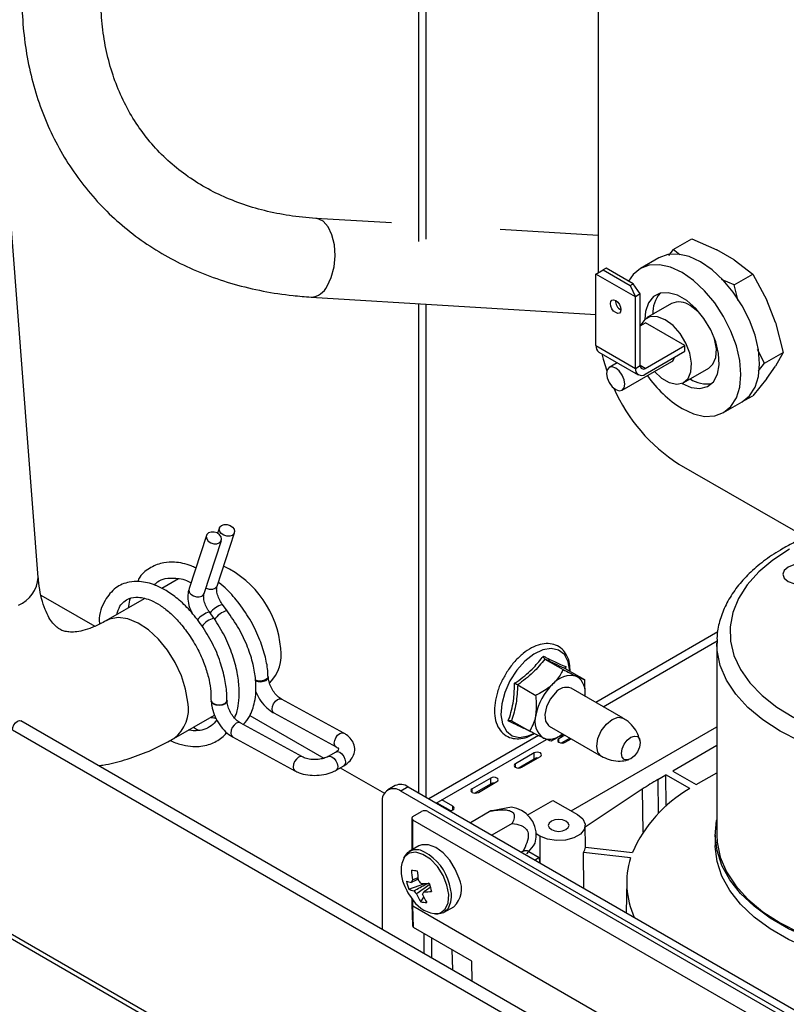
# Model space of a CAD drawing. Header units: millimetres. Extents: x 16 to 503, y 3 to 290.
# Tile 59 of 169: x 91.49 to 98.21, y 118.93 to 127.58. Entities that reach past the tile are written whole.
import ezdxf

# ---------------------------------------------------------------- set-up
doc = ezdxf.new("R2010")
doc.units = ezdxf.units.MM

msp = doc.modelspace()

# ---------------------------------------------------------------- linework, layer by layer
at = {"color": 7, "linetype": 'Continuous', "lineweight": 25}
for p, q in [((94.99, 125.6284), (94.99, 130.322)), ((95.0553, 125.6497), (95.0553, 130.2843)), ((96.5647, 128.833), (96.5647, 125.3541)), ((91.6508, 122.6797), (91.2265, 128.1889)), ((94.7515, 125.7912), (94.0862, 125.8318)), ((96.5647, 125.6803), (95.7031, 125.733)), ((97.2224, 125.5569), (97.3856, 125.6511)), ((97.3856, 125.6511), (97.6034, 125.5567)), ((97.2224, 125.5569), (97.1803, 125.5049)), ((97.2808, 125.5119), (97.2224, 125.5569)), ((97.756, 125.4686), (97.6034, 125.5567)), ((97.0968, 125.4861), (96.9336, 125.3919)), ((97.756, 125.4686), (97.9194, 125.3429)), ((81.3945, 125.3355), (105.6428, 111.3373)), ((96.5443, 125.3424), (96.6082, 125.3793)), ((96.8897, 125.143), (96.5443, 125.3424)), ((96.5443, 124.7143), (96.5443, 125.3424)), ((96.6326, 125.3934), (96.6082, 125.3793)), ((96.6082, 125.3793), (96.8449, 125.2427)), ((96.8692, 125.2568), (96.6326, 125.3934)), ((97.7563, 125.2487), (97.9194, 125.3429)), ((97.9194, 125.3429), (98.042, 125.1129)), ((81.42, 125.2792), (105.6683, 111.2809)), ((96.8449, 125.2427), (96.8692, 125.2568)), ((96.8449, 125.2427), (96.8897, 125.143)), ((96.9332, 125.1681), (96.8692, 125.2568)), ((97.7563, 125.2487), (97.6467, 125.2961)), ((97.793, 125.1079), (97.7563, 125.2487)), ((96.9332, 125.1681), (96.8897, 125.143)), ((96.8897, 124.5149), (96.8897, 125.143)), ((96.9332, 124.54), (96.9332, 125.1681)), ((94.0439, 125.1408), (96.5443, 124.988)), ((94.99, 120.7873), (94.99, 125.083)), ((95.0553, 120.7496), (95.0553, 125.079)), ((97.2062, 125.0829), (96.9887, 124.9573)), ((98.1183, 124.9163), (98.042, 125.1129)), ((96.9332, 124.8885), (96.9794, 124.9152)), ((97.3248, 124.7158), (96.9794, 124.9152)), ((98.1183, 124.9163), (98.1864, 124.6549)), ((96.5443, 124.7143), (96.8897, 124.5149)), ((96.9767, 124.5149), (97.3248, 124.7158)), ((97.3248, 124.6656), (97.3248, 124.7158)), ((96.5698, 124.6579), (96.9151, 124.4585)), ((96.9767, 124.4646), (97.3248, 124.6656)), ((98.0232, 124.5607), (97.9601, 124.6792)), ((98.0232, 124.5607), (98.1864, 124.6549)), ((98.1864, 124.6549), (98.1183, 124.535)), ((96.7314, 124.5646), (96.6593, 124.5229)), ((96.7746, 124.3231), (97.2098, 124.5743)), ((96.8897, 124.5149), (96.9332, 124.54)), ((96.9767, 124.5149), (96.9332, 124.54)), ((97.9694, 124.4942), (98.0232, 124.5607)), ((97.3155, 124.3911), (97.5331, 124.5167)), ((98.042, 124.4264), (98.1183, 124.535)), ((98.042, 124.4264), (97.9194, 124.2751)), ((97.6643, 124.1261), (97.8275, 124.2203)), ((97.85, 124.235), (97.9194, 124.2751)), ((97.2718, 123.6754), (100.2053, 121.9819)), ((93.2195, 122.6044), (93.3718, 123.0714)), ((93.2401, 123.1143), (93.2247, 123.067)), ((93.1259, 123.0484), (92.9737, 122.5814)), ((93.1053, 122.5385), (93.2576, 123.0055)), ((92.8809, 122.6665), (92.7351, 122.5824)), ((91.674, 122.5256), (92.1481, 122.2519)), ((92.5798, 122.4927), (92.2443, 122.299)), ((93.1926, 122.3216), (93.1523, 122.3769)), ((93.3069, 122.3875), (93.2665, 122.4428)), ((97.6132, 122.2011), (96.5422, 121.5828)), ((96.6075, 121.5451), (97.6068, 122.122)), ((97.604, 122.1052), (97.604, 120.4218)), ((96.0965, 121.9629), (96.2561, 121.8708)), ((96.2782, 121.8972), (96.2776, 121.8808)), ((96.2826, 121.8754), (96.4422, 121.7833)), ((93.6694, 121.8049), (93.6693, 121.8112)), ((96.4422, 121.7833), (96.4457, 121.6361)), ((95.8573, 121.7362), (96.0169, 121.6441)), ((96.7832, 121.4437), (96.3263, 121.7074)), ((93.1688, 121.5991), (93.1689, 121.5928)), ((93.3075, 121.5959), (93.3074, 121.6023)), ((94.3305, 121.3134), (93.7841, 121.6121)), ((92.8404, 121.2664), (93.196, 121.4717)), ((93.5058, 121.4681), (94.1555, 121.0931)), ((93.7176, 121.4904), (94.264, 121.1918)), ((91.4245, 121.3417), (98.8165, 117.0744)), ((98.891, 117.153), (91.499, 121.4203)), ((93.9686, 121.1045), (93.4222, 121.4032)), ((95.8042, 121.422), (95.9637, 121.3299)), ((96.134, 121.3743), (96.5909, 121.1106)), ((96.3268, 120.6298), (97.604, 121.3671)), ((93.2959, 121.309), (93.3104, 121.315)), ((93.3557, 121.2815), (93.9021, 120.9828)), ((96.0391, 121.2924), (95.0771, 120.737)), ((95.1424, 120.6993), (96.1111, 121.2585)), ((96.2718, 121.2948), (96.2193, 121.2645)), ((96.2193, 121.2331), (96.2193, 121.2645)), ((96.241, 121.2268), (96.3153, 121.2697)), ((96.2737, 121.2331), (96.3262, 121.2634)), ((97.604, 121.204), (97.2175, 120.9808)), ((94.2625, 121.1476), (94.1943, 121.1082)), ((96.0017, 121.1389), (95.8385, 121.0447)), ((95.8603, 121.007), (96.0017, 121.0886)), ((95.8929, 121.0133), (96.0561, 121.1075)), ((96.0017, 121.0886), (96.0017, 121.1389)), ((94.2636, 120.9882), (94.3319, 121.0275)), ((94.3004, 121.0094), (94.6876, 120.7859)), ((95.8385, 121.0133), (95.8385, 121.0447)), ((95.6209, 120.9191), (95.4578, 120.8249)), ((95.6209, 120.8688), (95.6209, 120.9191)), ((97.0863, 120.9051), (97.1577, 120.9463)), ((97.3662, 120.8259), (97.1577, 120.9463)), ((97.1598, 120.672), (97.1577, 120.9463)), ((97.2175, 120.9808), (97.4243, 120.8614)), ((97.4243, 120.8614), (97.604, 120.9651)), ((94.7818, 120.8523), (94.7165, 120.8146)), ((94.8972, 120.8409), (94.8319, 120.8032)), ((94.8972, 120.8409), (103.6, 115.8168)), ((95.4578, 120.7935), (95.4578, 120.8249)), ((95.4795, 120.7872), (95.6209, 120.8688)), ((95.5122, 120.7935), (95.6753, 120.8877)), ((96.9502, 120.8209), (96.4495, 120.4887)), ((96.9502, 120.8209), (96.9563, 120.443)), ((97.0863, 120.9051), (97.0907, 120.6067)), ((103.5348, 115.7791), (94.8319, 120.8032)), ((94.6687, 120.7089), (94.6687, 119.5905)), ((95.1477, 120.7024), (95.2674, 120.6333)), ((95.2891, 120.671), (95.1912, 120.7275)), ((95.2891, 120.6396), (95.2891, 120.671)), ((95.8018, 120.6622), (95.6345, 120.6326)), ((95.9407, 120.5921), (96.1665, 120.7224)), ((96.1665, 120.7224), (96.3812, 120.5984)), ((94.9273, 120.5664), (94.9273, 120.2871)), ((94.9385, 120.5821), (95.0141, 120.6257)), ((95.0685, 120.6257), (98.7128, 118.5219)), ((95.6216, 120.6299), (95.4421, 120.5263)), ((95.6345, 120.6324), (95.6216, 120.6299)), ((98.5828, 118.4469), (94.9385, 120.5507)), ((94.9385, 120.2936), (94.9385, 120.5507)), ((95.81, 120.5211), (95.6305, 120.4175)), ((96.4513, 120.3129), (96.4493, 120.5043)), ((96.0523, 120.4086), (96.0181, 120.4284)), ((96.0523, 120.4086), (96.0506, 120.175)), ((97.5906, 120.4218), (97.5906, 120.3276)), ((94.9887, 120.3226), (94.9046, 120.2741)), ((95.9383, 120.254), (95.9971, 120.3239)), ((96.4513, 120.3129), (96.8634, 120.2653)), ((95.9042, 120.2783), (95.888, 120.2689)), ((95.9555, 120.2744), (96.047, 120.2216)), ((96.047, 120.2216), (96.0111, 120.1978)), ((96.047, 120.2216), (96.0473, 120.1769)), ((96.8468, 120.2175), (96.4347, 120.265)), ((96.4367, 119.9521), (96.4347, 120.265)), ((94.903, 119.9429), (95.0413, 119.9933)), ((96.8136, 120.0162), (96.8077, 119.738)), ((95.0074, 119.8327), (95.0338, 119.8725)), ((94.9273, 119.8631), (94.9273, 119.8126)), ((94.9273, 119.8122), (94.933, 119.6239)), ((94.9385, 119.797), (94.9385, 119.8601)), ((94.9385, 119.797), (98.5829, 117.6932)), ((94.9442, 119.6086), (94.9385, 119.797)), ((95.2123, 119.7411), (95.2963, 119.7896)), ((95.4561, 119.313), (94.9442, 119.6086)), ((95.0359, 119.3785), (95.0359, 119.5556)), ((95.1012, 119.518), (95.1012, 119.3408)), ((95.2802, 119.4146), (95.284, 119.2353)), ((95.4589, 119.1343), (95.4561, 119.313))]:
    msp.add_line(p, q, dxfattribs=at)
at = {"color": 7, "linetype": 'Continuous', "lineweight": 25, "flags": 128}
for points in [[(94.1853, 125.2364), (94.2219, 125.3138), (94.2458, 125.4052), (94.255, 125.5031), (94.2489, 125.5997), (94.2279, 125.6872), (94.1937, 125.7583), (94.1491, 125.8074), (94.0976, 125.8305), (94.0864, 125.8318)], [(97.8275, 124.2203), (97.8275, 124.2203), (97.8918, 124.2736), (97.9395, 124.3492), (97.9689, 124.4442), (97.9789, 124.5549), (97.9689, 124.677), (97.9395, 124.8059), (97.8918, 124.9367), (97.8275, 125.0642), (97.7492, 125.1836), (97.6599, 125.2903), (97.5629, 125.3802), (97.4621, 125.4499), (97.3613, 125.4966), (97.2644, 125.5186), (97.1751, 125.515), (97.0968, 125.4861)], [(97.299, 124.1623), (97.3998, 124.1155), (97.4967, 124.0935), (97.586, 124.0971), (97.6643, 124.1261), (97.7286, 124.1794), (97.7764, 124.255), (97.8058, 124.35), (97.8157, 124.4607), (97.8058, 124.5828), (97.7764, 124.7117), (97.7286, 124.8425), (97.6643, 124.97), (97.586, 125.0894), (97.4967, 125.1961), (97.3998, 125.286), (97.299, 125.3557), (97.1982, 125.4024), (97.1012, 125.4244), (97.0119, 125.4208), (96.9336, 125.3918), (96.8693, 125.3385), (96.8296, 125.2796)], [(97.299, 124.3821), (97.3801, 124.3471), (97.4562, 124.338), (97.5224, 124.3553), (97.5745, 124.398), (97.6093, 124.4633), (97.6247, 124.5473), (97.6195, 124.6445), (97.5943, 124.749), (97.5504, 124.854), (97.4908, 124.9531), (97.4191, 125.04), (97.3399, 125.1093), (97.2581, 125.1565), (97.1788, 125.1787), (97.1071, 125.1746), (97.0475, 125.1444), (97.0037, 125.0899), (96.9784, 125.0147), (96.9726, 124.946)], [(96.717, 125.1108), (96.7346, 125.0965), (96.7496, 125.0763), (96.7597, 125.0532), (96.7632, 125.0307), (96.7597, 125.0123), (96.7496, 125.0008), (96.7346, 124.9978), (96.717, 125.004), (96.6993, 125.0183), (96.6843, 125.0385), (96.6742, 125.0616), (96.6707, 125.0841), (96.6742, 125.1025), (96.6843, 125.114), (96.6993, 125.1169), (96.717, 125.1108)], [(97.4626, 124.9906), (97.4378, 125.0155), (97.3697, 125.0667)], [(97.1521, 124.9411), (97.084, 124.9686), (97.0219, 124.9699), (96.9714, 124.945), (96.9369, 124.8959), (96.9342, 124.8891)], [(97.0568, 124.486), (97.1176, 124.4301), (97.1866, 124.3903), (97.2524, 124.3758), (97.3093, 124.3877), (97.3523, 124.4251), (97.3775, 124.4847), (97.3826, 124.5611), (97.3673, 124.6475), (97.3328, 124.7363), (97.2823, 124.8196), (97.2202, 124.8899), (97.1521, 124.9411), (97.1521, 124.9411)], [(97.5331, 124.5167), (97.5699, 124.5507), (97.595, 124.6103), (97.6002, 124.6867), (97.5849, 124.7731), (97.5814, 124.7849)], [(96.5957, 124.6429), (96.6073, 124.5963), (96.6385, 124.4942)], [(96.717, 124.3288), (96.7482, 124.3179), (96.7746, 124.3231), (96.7923, 124.3434), (96.7985, 124.3759), (96.7923, 124.4155), (96.7746, 124.4563), (96.7482, 124.492), (96.717, 124.5172), (96.6857, 124.5281), (96.6593, 124.5229), (96.6416, 124.5026), (96.6354, 124.4701), (96.6416, 124.4304), (96.6593, 124.3897), (96.6857, 124.354), (96.717, 124.3288)], [(93.1428, 122.9987), (93.1644, 122.984), (93.1901, 122.9758), (93.2161, 122.9755), (93.2384, 122.9829), (93.2536, 122.9971), (93.2593, 123.0158), (93.2548, 123.0362), (93.2407, 123.0552), (93.2191, 123.0699), (93.1933, 123.0781), (93.1673, 123.0784), (93.1451, 123.071), (93.1299, 123.0568), (93.1241, 123.0381), (93.1286, 123.0177), (93.1428, 122.9987)], [(93.3549, 123.1211), (93.369, 123.1022), (93.3736, 123.0817), (93.3678, 123.063), (93.3526, 123.0489), (93.3303, 123.0414), (93.3043, 123.0418), (93.2786, 123.0499), (93.257, 123.0646), (93.2429, 123.0836), (93.2383, 123.104), (93.2441, 123.1227), (93.2593, 123.1369), (93.2816, 123.1444), (93.3076, 123.144), (93.3333, 123.1358), (93.3549, 123.1211)], [(98.2416, 122.9271), (98.0963, 122.8322), (97.9722, 122.7277), (97.8714, 122.6151), (97.7952, 122.4963), (97.745, 122.3729), (97.7213, 122.247), (97.7247, 122.1203), (97.755, 121.9948), (97.8118, 121.8724), (97.8942, 121.755), (98.001, 121.6443), (98.1306, 121.542), (98.2809, 121.4497)], [(98.2294, 122.7709), (98.196, 122.7421), (98.1843, 122.7081), (98.196, 122.6741), (98.2294, 122.6453), (98.2793, 122.6261), (98.3381, 122.6193), (98.397, 122.6261), (98.4469, 122.6453), (98.4803, 122.6741), (98.492, 122.7081), (98.4803, 122.7421), (98.4469, 122.7709), (98.397, 122.7902), (98.3382, 122.7969), (98.2793, 122.7902), (98.2294, 122.7709)], [(93.2195, 122.6044), (93.2156, 122.596), (93.2004, 122.5818), (93.1781, 122.5744), (93.1521, 122.5748), (93.1263, 122.5829), (93.1208, 122.5858)], [(92.9905, 122.5317), (93.0121, 122.517), (93.0379, 122.5088), (93.0639, 122.5084), (93.0862, 122.5159), (93.1013, 122.5301), (93.1053, 122.5385)], [(92.962, 121.5855), (92.9438, 121.6991), (92.9068, 121.8167), (92.8528, 121.9327), (92.7843, 122.0416), (92.7044, 122.1385), (92.617, 122.2187), (92.526, 122.2785), (92.4358, 122.3151), (92.3507, 122.3269), (92.2744, 122.3132), (92.2456, 122.2997)], [(96.3147, 121.8569), (96.3147, 121.8579), (96.3006, 121.9394), (96.2669, 122.0024), (96.2158, 122.0425), (96.1509, 122.057), (96.0766, 122.0448), (95.9979, 122.0069), (95.9202, 121.9457)], [(100.7671, 121.2882), (100.6726, 121.2426), (100.484, 121.1674), (100.281, 121.106), (100.0667, 121.059), (99.8442, 121.0274), (99.6166, 121.0114), (99.3874, 121.0114), (99.1599, 121.0274), (98.9373, 121.0591), (98.723, 121.106), (98.5201, 121.1675), (98.3315, 121.2427), (98.1599, 121.3304), (98.0079, 121.4295), (97.8777, 121.5384), (97.7712, 121.6555), (97.69, 121.7792), (97.6351, 121.9077), (97.6075, 122.0391), (97.604, 122.104)], [(95.9202, 121.9457), (95.8488, 121.8656), (95.7885, 121.7718), (95.7436, 121.6709), (95.7169, 121.5697), (95.7105, 121.4751), (95.7246, 121.3935), (95.7583, 121.3306), (95.8093, 121.2905), (95.8743, 121.276), (95.9486, 121.2882), (96.0002, 121.3104)], [(93.6685, 121.8052), (93.6639, 121.7958), (93.6489, 121.7829), (93.6265, 121.7741), (93.6, 121.7708), (93.5735, 121.7733), (93.5572, 121.7784)], [(93.6491, 121.7765), (93.6642, 121.7894), (93.6694, 121.8044), (93.6694, 121.8049)], [(93.1693, 121.604), (93.1688, 121.5997), (93.1741, 121.5848), (93.1891, 121.5725)], [(93.7176, 121.4904), (93.7171, 121.4907), (93.7061, 121.5032), (93.7018, 121.523), (93.7051, 121.5471), (93.7153, 121.5718), (93.7309, 121.5934), (93.7495, 121.6086)], [(93.7495, 121.6086), (93.7684, 121.6151), (93.7841, 121.6121)], [(96.1886, 121.6664), (96.1422, 121.6099), (96.1092, 121.5429), (96.0946, 121.4756), (96.1007, 121.4182), (96.1264, 121.3795), (96.134, 121.3743)], [(93.2872, 121.5676), (93.2647, 121.5588), (93.2382, 121.5554), (93.2117, 121.558), (93.1892, 121.5661), (93.1742, 121.5785), (93.1689, 121.5928)], [(93.1891, 121.5725), (93.2116, 121.5644), (93.2381, 121.5618), (93.2645, 121.5652), (93.287, 121.574), (93.302, 121.5868), (93.3065, 121.5958)], [(93.3075, 121.5964), (93.3075, 121.5954), (93.3022, 121.5804), (93.2872, 121.5676)], [(96.5909, 121.1105), (96.5909, 121.1106), (96.5614, 121.1445), (96.5511, 121.1986), (96.5614, 121.2647), (96.5909, 121.3326), (96.635, 121.3922), (96.687, 121.4341), (96.7391, 121.4522), (96.7831, 121.4437)], [(91.4245, 121.3417), (91.4279, 121.3629), (91.4373, 121.3847), (91.4515, 121.4038), (91.4682, 121.4172), (91.4849, 121.4231), (91.499, 121.4203)], [(93.3876, 121.3997), (93.369, 121.3845), (93.3533, 121.3629), (93.3431, 121.3381), (93.3399, 121.314), (93.3441, 121.2942), (93.3552, 121.2818), (93.3557, 121.2815)], [(93.4222, 121.4032), (93.4065, 121.4061), (93.3876, 121.3997)], [(94.2627, 121.1926), (94.2525, 121.2045), (94.2482, 121.2243), (94.2515, 121.2484), (94.2617, 121.2731), (94.2773, 121.2947), (94.296, 121.3099)], [(94.296, 121.3099), (94.3148, 121.3164), (94.3305, 121.3134)], [(96.2193, 121.2645), (96.2109, 121.2573), (96.208, 121.2488), (96.2109, 121.2403), (96.2193, 121.2331), (96.2317, 121.2282), (96.2465, 121.2266), (96.2612, 121.2282), (96.2737, 121.2331)], [(96.9318, 121.23), (96.9256, 121.1904), (96.9079, 121.1496), (96.8814, 121.1139), (96.8502, 121.0887), (96.819, 121.0779), (96.7925, 121.083), (96.7748, 121.1034), (96.7686, 121.1358), (96.7748, 121.1755), (96.7925, 121.2162), (96.819, 121.2519), (96.8502, 121.2771), (96.8814, 121.288), (96.9079, 121.2828), (96.9256, 121.2625), (96.9318, 121.23)], [(94.264, 121.1918), (94.2635, 121.192), (94.2627, 121.1926)], [(93.934, 121.101), (93.9154, 121.0858), (93.8997, 121.0642), (93.8895, 121.0395), (93.8863, 121.0154), (93.8905, 120.9956), (93.9016, 120.9831), (93.9021, 120.9828)], [(93.968, 121.1048), (93.9529, 121.1075), (93.934, 121.101)], [(94.1948, 121.1085), (94.209, 121.1114), (94.2277, 121.1055)], [(94.2277, 121.1055), (94.2465, 121.0909), (94.2627, 121.0698), (94.2738, 121.0454), (94.278, 121.0214), (94.2748, 121.0015), (94.2646, 120.9887), (94.2636, 120.9882)], [(94.2625, 121.1476), (94.2772, 121.1508), (94.2959, 121.1449)], [(94.2959, 121.1449), (94.3147, 121.1303), (94.3309, 121.1092), (94.342, 121.0848), (94.3462, 121.0608), (94.343, 121.0409), (94.3328, 121.0281), (94.3319, 121.0275)], [(96.0561, 121.1075), (96.0644, 121.1147), (96.0673, 121.1232), (96.0644, 121.1317), (96.0561, 121.1389), (96.0436, 121.1437), (96.0289, 121.1454), (96.0142, 121.1437), (96.0017, 121.1389)], [(95.8385, 121.0447), (95.8302, 121.0375), (95.8272, 121.029), (95.8302, 121.0205), (95.8385, 121.0133), (95.851, 121.0084), (95.8657, 121.0068), (95.8804, 121.0084), (95.8929, 121.0133)], [(95.6753, 120.8877), (95.6837, 120.8949), (95.6866, 120.9034), (95.6837, 120.9119), (95.6753, 120.9191), (95.6629, 120.9239), (95.6481, 120.9256), (95.6334, 120.9239), (95.6209, 120.9191)], [(95.4578, 120.8249), (95.4494, 120.8177), (95.4465, 120.8092), (95.4494, 120.8007), (95.4578, 120.7935), (95.4702, 120.7886), (95.485, 120.787), (95.4997, 120.7886), (95.5122, 120.7935)], [(95.2567, 120.6333), (95.2619, 120.6331), (95.2767, 120.6348), (95.2891, 120.6396), (95.2975, 120.6468), (95.3004, 120.6553), (95.2975, 120.6638), (95.2891, 120.671)], [(96.3812, 120.5984), (96.4275, 120.5603), (96.4484, 120.5152), (96.4414, 120.4688), (96.4073, 120.4265), (96.3501, 120.3936), (96.2769, 120.3738), (96.1965, 120.3698), (96.1185, 120.3819), (96.0523, 120.4086)], [(96.281, 120.5406), (96.2515, 120.552), (96.2168, 120.556), (96.182, 120.552), (96.1525, 120.5406), (96.1328, 120.5236), (96.1259, 120.5035), (96.1328, 120.4835), (96.1525, 120.4664), (96.182, 120.4551), (96.2168, 120.4511), (96.2515, 120.4551), (96.281, 120.4664), (96.3007, 120.4835), (96.3076, 120.5035), (96.3007, 120.5236), (96.281, 120.5406)], [(100.7481, 119.585), (100.5662, 119.5051), (100.3691, 119.4384), (100.1596, 119.3857), (99.9406, 119.3478), (99.7155, 119.3252), (99.4872, 119.3184), (99.2592, 119.3273), (99.0347, 119.3518), (98.8168, 119.3917), (98.6087, 119.4463), (98.4134, 119.5148), (98.2337, 119.5963), (98.0721, 119.6896), (97.9309, 119.7933), (97.8122, 119.9061), (97.7177, 120.0262), (97.6486, 120.152), (97.6061, 120.2816), (97.5906, 120.4132), (97.6025, 120.545), (97.604, 120.5526)], [(95.9971, 120.3239), (96.0106, 120.3464), (96.0201, 120.3998)], [(97.604, 120.4218), (97.6075, 120.3557), (97.6351, 120.2244), (97.69, 120.0959), (97.7712, 119.9722), (97.8777, 119.855), (98.0079, 119.7461), (98.1599, 119.6471), (98.3315, 119.5593), (98.5201, 119.4842), (98.723, 119.4227), (98.9373, 119.3757), (99.1599, 119.3441), (99.3874, 119.3281), (99.6166, 119.3281), (99.8442, 119.344), (100.0667, 119.3757), (100.281, 119.4226), (100.484, 119.4841), (100.6726, 119.5593), (100.8442, 119.647)], [(95.3435, 120.0363), (95.31, 120.1198), (95.2616, 120.1976), (95.2027, 120.2628), (95.1383, 120.3097), (95.0744, 120.334), (95.0165, 120.3337), (94.9887, 120.3226)], [(100.7481, 119.4908), (100.5662, 119.4109), (100.3691, 119.3441), (100.1596, 119.2914), (99.9406, 119.2536), (99.7155, 119.231), (99.4872, 119.2242), (99.2592, 119.2331), (99.0347, 119.2576), (98.8168, 119.2975), (98.6087, 119.3521), (98.4134, 119.4206), (98.2337, 119.5021), (98.0721, 119.5954), (97.9309, 119.6991), (97.8122, 119.8119), (97.7177, 119.932), (97.6486, 120.0578), (97.6061, 120.1874), (97.5906, 120.319), (97.5906, 120.3276)], [(95.2363, 119.9794), (95.202, 120.0638), (95.1522, 120.1417), (95.0916, 120.2057), (95.0262, 120.2493), (94.9624, 120.2684), (94.9065, 120.2611), (94.864, 120.2281), (94.8637, 120.2277)], [(95.1571, 119.7296), (95.1789, 119.7359), (95.2215, 119.7689), (95.2465, 119.8244), (95.2517, 119.897), (95.2363, 119.9794)], [(95.2759, 119.8741), (95.2751, 119.9061), (95.2595, 119.9878)], [(95.1374, 119.7279), (95.1566, 119.7267), (95.2095, 119.7395), (95.2489, 119.7762), (95.2715, 119.8334), (95.2759, 119.8741)]]:
    msp.add_lwpolyline(points, dxfattribs=at)
at = {"color": 7, "linetype": 'Continuous', "lineweight": 25}
for centre, radius, start, end in [((94.036, 125.3049), 0.1642, 272.80307, 335.35992), ((97.3037, 125.0039), 0.2609, 139.19371, 183.30319), ((96.8085, 125.1102), 0.0942, 178.80634, 241.18828), ((97.2744, 124.9379), 0.1602, 53.51373, 115.17581), ((96.6046, 124.7076), 0.0607, 173.70115, 234.98667), ((96.9597, 124.5357), 0.0269, 170.78596, 309.20329), ((97.1826, 124.6164), 0.0501, 302.79593, 355.36809), ((96.9427, 124.5063), 0.0537, 170.78596, 309.20329), ((97.8341, 125.0282), 1.0179, 214.55929, 238.28195), ((97.5117, 124.6319), 0.2526, 235.93548, 281.55687), ((98.0823, 124.9494), 1.51, 203.80219, 237.53613), ((92.9009, 121.9824), 0.8801, 4.82947, 64.75531), ((91.3696, 122.6976), 0.2818, 292.21987, 356.35807), ((93.02, 122.5694), 0.0478, 165.44867, 232.03466), ((93.2203, 122.1595), 0.2278, 107.39013, 139.63939), ((93.3318, 122.2295), 0.2232, 107.03093, 141.22725), ((93.3447, 122.2184), 0.1734, 102.59653, 149.66787), ((93.2346, 122.1436), 0.1828, 103.26389, 143.43214), ((93.4447, 121.9966), 0.3386, 314.50209, 10.19669), ((93.5983, 121.875), 0.1108, 248.64638, 297.32358), ((96.3234, 121.6135), 0.2048, 75.01152, 141.23937), ((96.2824, 121.6726), 0.1676, 348.12947, 55.90783), ((96.5129, 121.3782), 0.5041, 133.85448, 169.36537), ((96.2852, 121.5936), 0.121, 70.17331, 142.99698), ((92.6525, 121.5208), 0.3162, 306.44234, 11.8094), ((96.1857, 121.4155), 0.1772, 161.65095, 234.96609), ((96.1392, 121.4342), 0.1729, 251.35174, 311.63152), ((96.0287, 121.0361), 0.059, 84.55838, 117.23763), ((94.7682, 120.7251), 0.1008, 50.79671, 189.21404), ((94.8296, 120.7465), 0.1161, 54.38242, 114.30712), ((95.648, 120.8163), 0.059, 84.55838, 117.23763), ((97.9685, 119.7799), 1.207, 119.93053, 156.28613), ((98.3712, 118.6765), 2.5725, 119.96593, 123.52982), ((95.7708, 120.4144), 0.2497, 356.64636, 82.86299), ((94.9445, 120.5664), 0.0168, 110.78342, 249.21658), ((96.3628, 120.3168), 0.0886, 324.29212, 357.49082), ((95.1082, 120.103), 0.2745, 152.97832, 204.85753), ((94.9702, 120.1643), 0.1255, 56.03811, 155.76619), ((94.8259, 119.8751), 0.448, 14.56867, 61.39636), ((97.5437, 120.0004), 0.73, 162.70098, 204.64052), ((95.5799, 126.5018), 6.4245, 264.14639, 264.61016), ((95.5535, 120.1365), 0.6293, 182.34498, 190.24411), ((95.6053, 120.1314), 0.6293, 182.34498, 190.24411), ((95.3274, 120.1629), 0.5, 200.51764, 219.47698), ((94.9643, 120.2023), 0.2047, 246.12661, 258.58827), ((95.3263, 120.1081), 0.4545, 191.8143, 201.31493), ((94.9622, 119.9981), 0.0385, 136.56976, 174.80939), ((94.9169, 119.9289), 0.1139, 34.25395, 52.676), ((95.0184, 120.7896), 0.7967, 269.4702, 274.50001), ((96.0624, 120.2481), 1.0135, 194.43646, 198.69278), ((95.1554, 119.9444), 0.2093, 312.31352, 26.04895), ((94.9858, 120.1301), 0.2047, 246.12661, 258.58827), ((95.0394, 119.9935), 0.1139, 214.25395, 232.676), ((95.416, 120.0929), 0.4844, 203.08108, 212.48719), ((94.9942, 119.9243), 0.0385, 316.56976, 354.80939), ((95.4678, 120.0878), 0.4844, 203.08108, 212.48719), ((95.0399, 120.7175), 0.7967, 269.4702, 274.50001), ((95.153, 119.9812), 0.2516, 212.78013, 270.9193), ((95.0587, 120.088), 0.2604, 258.64812, 270.10843)]:
    msp.add_arc(centre, radius, start, end, dxfattribs=at)
for centre, major_axis, ratio, start_param, end_param in [((95.0413, 120.61), (0.0385, 0), 0.577288, 0.785246, 2.356042), ((94.9657, 119.813), (0.0385, 0.0006), 0.5772, 3.13287, 3.918202), ((94.9714, 119.6243), (0.0385, 0), 0.577112, 3.159038, 3.926839)]:
    msp.add_ellipse(centre, major_axis=major_axis, ratio=ratio, start_param=start_param, end_param=end_param, dxfattribs=at)
for points, knots in [([(91.507, 127.7826), (91.5077, 127.7337), (91.5096, 127.5955), (91.5304, 127.3726), (91.5763, 127.1179), (91.6446, 126.8732), (91.7344, 126.6401), (91.8451, 126.4199), (91.9757, 126.214), (92.1255, 126.0234), (92.2933, 125.8491), (92.4783, 125.692), (92.6793, 125.553), (92.8953, 125.4326), (93.1252, 125.3317), (93.3677, 125.2506), (93.6217, 125.1904), (93.8484, 125.1555), (93.9913, 125.1448), (94.0439, 125.1408)], [0, 0, 0, 0, 0.034494, 0.097455, 0.160231, 0.222707, 0.284868, 0.346723, 0.408312, 0.469705, 0.53099, 0.592248, 0.653566, 0.715034, 0.776725, 0.838685, 0.900933, 0.963462, 1, 1, 1, 1]), ([(94.0862, 125.8318), (94.0467, 125.8348), (93.9295, 125.8435), (93.7418, 125.8726), (93.5281, 125.9253), (93.3265, 125.997), (93.1378, 126.087), (92.9632, 126.195), (92.8036, 126.3207), (92.6602, 126.4637), (92.5343, 126.6233), (92.427, 126.7984), (92.3395, 126.9875), (92.2723, 127.1888), (92.2264, 127.401), (92.2028, 127.5997), (92.2003, 127.7295), (92.1993, 127.7826)], [0, 0, 0, 0, 0.034891, 0.103482, 0.172259, 0.241427, 0.311107, 0.381399, 0.452349, 0.523904, 0.595883, 0.667949, 0.739716, 0.810956, 0.881572, 0.951582, 1, 1, 1, 1]), ([(98.3863, 123.032), (98.3527, 123.0178), (98.2814, 122.9877), (98.2176, 122.9518), (98.1839, 122.9328)], [0, 0, 0, 0, 0.471892, 1, 1, 1, 1]), ([(98.1839, 122.9328), (98.1569, 122.9166), (98.0785, 122.8697), (97.9623, 122.7836), (97.8435, 122.6722), (97.7468, 122.5522), (97.6733, 122.4255), (97.6261, 122.2944), (97.6038, 122.1862), (97.6063, 122.1227), (97.607, 122.1037)], [0, 0, 0, 0, 0.077142, 0.223201, 0.369335, 0.514857, 0.658991, 0.800979, 0.940555, 1, 1, 1, 1]), ([(93.0329, 122.763), (93.0196, 122.7692), (92.9564, 122.7991), (92.861, 122.8161), (92.7636, 122.8123), (92.6938, 122.7942), (92.6195, 122.7588), (92.5533, 122.7121), (92.5276, 122.6566), (92.5211, 122.6424)], [0, 0, 0, 0, 0.065118, 0.310688, 0.473795, 0.581917, 0.690906, 0.921022, 1, 1, 1, 1]), ([(92.2443, 122.299), (92.2273, 122.2896), (92.1774, 122.2619), (92.1008, 122.2296), (92.0212, 122.2071), (91.9559, 122.199), (91.9046, 122.2013), (91.8642, 122.2112), (91.8323, 122.2271), (91.7978, 122.2552), (91.7627, 122.2973), (91.727, 122.3582), (91.6938, 122.4402), (91.6675, 122.5421), (91.6552, 122.6261), (91.6514, 122.6731), (91.6508, 122.6797)], [0, 0, 0, 0, 0.037542, 0.110418, 0.183613, 0.258355, 0.336965, 0.424047, 0.531002, 0.617467, 0.695338, 0.767966, 0.844879, 0.919196, 0.98858, 1, 1, 1, 1]), ([(93.085, 122.2594), (93.0514, 122.3041), (92.9861, 122.391), (92.8781, 122.4923), (92.7758, 122.5651), (92.6622, 122.6218), (92.5524, 122.648), (92.4565, 122.6426), (92.3864, 122.6212), (92.3075, 122.5771), (92.2272, 122.4754), (92.1801, 122.361), (92.1872, 122.2778), (92.188, 122.2692)], [0, 0, 0, 0, 0.1027282, 0.1996026, 0.2879078, 0.3659303, 0.4884322, 0.5707916, 0.6292524, 0.6900405, 0.8233172, 0.9816605, 1, 1, 1, 1]), ([(92.6676, 122.6128), (92.6771, 122.6224), (92.7039, 122.6493), (92.7661, 122.6746), (92.8615, 122.6761), (92.942, 122.6635), (92.9886, 122.6335), (92.9903, 122.6325)], [0, 0, 0, 0, 0.134336, 0.379808, 0.657892, 0.98771, 1, 1, 1, 1]), ([(92.9737, 122.5814), (92.9703, 122.5685), (92.9615, 122.5343), (92.9642, 122.4721), (92.9778, 122.4099), (92.9962, 122.3747), (93.002, 122.3636)], [0, 0, 0, 0, 0.193956, 0.513779, 0.846635, 1, 1, 1, 1]), ([(93.2665, 122.4428), (93.261, 122.4509), (93.2455, 122.4736), (93.2264, 122.5156), (93.2157, 122.5599), (93.2158, 122.5904), (93.2185, 122.6005), (93.2195, 122.6044)], [0, 0, 0, 0, 0.141367, 0.394955, 0.648624, 0.86392, 1, 1, 1, 1]), ([(93.4145, 122.4497), (93.3797, 122.4928), (93.3247, 122.5609), (93.2613, 122.6129), (93.2381, 122.632)], [0, 0, 0, 0, 0.633368, 1, 1, 1, 1]), ([(92.3399, 122.3542), (92.3481, 122.3803), (92.363, 122.4277), (92.4017, 122.4696), (92.4508, 122.5003), (92.5312, 122.5123), (92.6265, 122.4884), (92.7215, 122.4366), (92.8047, 122.3732), (92.8918, 122.2874), (92.9456, 122.2149), (92.9731, 122.1778)], [0, 0, 0, 0, 0.108854, 0.197386, 0.301221, 0.429221, 0.585808, 0.6785, 0.779673, 0.887644, 1, 1, 1, 1]), ([(92.4571, 122.496), (92.4507, 122.4736), (92.4433, 122.4477), (92.4428, 122.4177), (92.4428, 122.4136)], [0, 0, 0, 0, 0.861645, 1, 1, 1, 1]), ([(93.1523, 122.3769), (93.1467, 122.385), (93.1313, 122.4076), (93.1121, 122.4496), (93.1015, 122.494), (93.1016, 122.5244), (93.1043, 122.5345), (93.1053, 122.5385)], [0, 0, 0, 0, 0.141367, 0.394955, 0.648624, 0.86392, 1, 1, 1, 1]), ([(93.4482, 121.3889), (93.4492, 121.3897), (93.4726, 121.4091), (93.512, 121.4692), (93.5488, 121.5654), (93.5628, 121.6781), (93.5604, 121.7884), (93.5382, 121.9209), (93.4899, 122.0725), (93.4138, 122.2353), (93.343, 122.3361), (93.3068, 122.3876)], [0, 0, 0, 0, 0.004638, 0.110776, 0.26373, 0.355216, 0.458463, 0.576704, 0.708596, 0.851203, 1, 1, 1, 1]), ([(93.6665, 121.8052), (93.6664, 121.8188), (93.6661, 121.8736), (93.645, 121.9835), (93.5978, 122.1345), (93.5215, 122.2975), (93.4507, 122.3983), (93.4145, 122.4497)], [0, 0, 0, 0, 0.067333, 0.270975, 0.498128, 0.743733, 1, 1, 1, 1]), ([(93.3725, 121.4452), (93.3816, 121.4661), (93.4018, 121.5123), (93.4131, 121.6038), (93.4153, 121.7156), (93.3983, 121.8506), (93.3572, 122.0039), (93.29, 122.168), (93.2256, 122.2697), (93.1927, 122.3215)], [0, 0, 0, 0, 0.092675, 0.205232, 0.3331, 0.47914, 0.641659, 0.817086, 1, 1, 1, 1]), ([(93.3042, 121.5959), (93.3047, 121.6136), (93.3066, 121.6732), (93.29, 121.7887), (93.2497, 121.9416), (93.1823, 122.1058), (93.1179, 122.2075), (93.085, 122.2594)], [0, 0, 0, 0, 0.084506, 0.284984, 0.508084, 0.748904, 1, 1, 1, 1]), ([(92.9731, 122.1778), (93, 122.1355), (93.0521, 122.0536), (93.108, 121.9253), (93.1437, 121.8091), (93.1659, 121.7002), (93.1658, 121.6368), (93.1658, 121.6039)], [0, 0, 0, 0, 0.232605, 0.449385, 0.644749, 0.815458, 1, 1, 1, 1]), ([(96.3171, 121.8555), (96.3163, 121.8784), (96.3146, 121.9311), (96.2902, 121.9971), (96.2486, 122.0536), (96.1924, 122.0895), (96.1254, 122.103), (96.0536, 122.0943), (95.9787, 122.0644), (95.9164, 122.0233), (95.8809, 121.9912), (95.8695, 121.9809)], [0, 0, 0, 0, 0.098886, 0.226927, 0.33972, 0.459726, 0.57627, 0.693438, 0.815096, 0.940205, 1, 1, 1, 1]), ([(95.8695, 121.9809), (95.8571, 121.9685), (95.8214, 121.9328), (95.7677, 121.8637), (95.7353, 121.8027), (95.7193, 121.7726)], [0, 0, 0, 0, 0.211209, 0.611015, 1, 1, 1, 1]), ([(95.8305, 121.7506), (95.8426, 121.7591), (95.9033, 121.8018), (95.9944, 121.8786), (96.0556, 121.9556), (96.0823, 121.9893)], [0, 0, 0, 0, 0.122762, 0.61592, 1, 1, 1, 1]), ([(96.0965, 121.9629), (96.063, 121.9224), (95.9948, 121.8402), (95.9036, 121.7712), (95.8573, 121.7362)], [0, 0, 0, 0, 0.492184, 1, 1, 1, 1]), ([(96.0823, 121.9893), (96.0921, 121.9844), (96.141, 121.9596), (96.2128, 121.9246), (96.2583, 121.9055), (96.2782, 121.8972)], [0, 0, 0, 0, 0.122762, 0.61592, 1, 1, 1, 1]), ([(96.0965, 121.9629), (96.0948, 121.9642), (96.0913, 121.9668), (96.0869, 121.9733), (96.0838, 121.9808), (96.0827, 121.9864), (96.0824, 121.9892), (96.0823, 121.9893)], [0, 0, 0, 0, 0.2361539, 0.4713384, 0.7323674, 0.9913326, 1, 1, 1, 1]), ([(96.2826, 121.8754), (96.2578, 121.8865), (96.2073, 121.909), (96.1339, 121.9447), (96.0965, 121.9629)], [0, 0, 0, 0, 0.4921842, 1, 1, 1, 1]), ([(96.2561, 121.8708), (96.2501, 121.8588), (96.2276, 121.8136), (96.1908, 121.7722), (96.1637, 121.7417)], [0, 0, 0, 0, 0.264307, 1, 1, 1, 1]), ([(96.2561, 121.8708), (96.2949, 121.8513), (96.3395, 121.8288), (96.3721, 121.8134), (96.3763, 121.8114)], [0, 0, 0, 0, 0.869664, 1, 1, 1, 1]), ([(96.2826, 121.8754), (96.281, 121.8766), (96.2778, 121.8791), (96.2756, 121.8845), (96.2756, 121.8906), (96.2771, 121.895), (96.2782, 121.8971), (96.2782, 121.8972)], [0, 0, 0, 0, 0.2361539, 0.4713384, 0.7323674, 0.9913326, 1, 1, 1, 1]), ([(93.7841, 121.6121), (93.7783, 121.6156), (93.763, 121.6249), (93.7345, 121.6515), (93.7042, 121.6927), (93.681, 121.7409), (93.6709, 121.7802), (93.6698, 121.7991), (93.6694, 121.8049)], [0, 0, 0, 0, 0.111199, 0.296546, 0.495628, 0.70263, 0.908314, 1, 1, 1, 1]), ([(95.7193, 121.7726), (95.7188, 121.7717), (95.701, 121.7405), (95.6783, 121.6736), (95.6551, 121.5775), (95.6514, 121.4856), (95.6662, 121.4033), (95.7005, 121.3355), (95.7524, 121.2877), (95.8163, 121.2635), (95.8861, 121.2631), (95.9494, 121.2784), (95.9885, 121.3013), (96.0032, 121.31)], [0, 0, 0, 0, 0.002861, 0.108766, 0.215038, 0.322014, 0.429854, 0.537316, 0.641109, 0.740256, 0.838258, 0.939021, 1, 1, 1, 1]), ([(96.3763, 121.8114), (96.397, 121.802), (96.4246, 121.7895), (96.4387, 121.7845), (96.4422, 121.7833)], [0, 0, 0, 0, 0.749761, 1, 1, 1, 1]), ([(95.7745, 121.4198), (95.7788, 121.4322), (95.8, 121.4941), (95.8252, 121.6026), (95.8289, 121.7056), (95.8305, 121.7506)], [0, 0, 0, 0, 0.122762, 0.61592, 1, 1, 1, 1]), ([(95.8573, 121.7362), (95.8543, 121.6814), (95.8481, 121.57), (95.819, 121.4718), (95.8042, 121.422)], [0, 0, 0, 0, 0.492184, 1, 1, 1, 1]), ([(95.8573, 121.7362), (95.8554, 121.7373), (95.8515, 121.7395), (95.8444, 121.7434), (95.8373, 121.7472), (95.8327, 121.7495), (95.8306, 121.7506), (95.8305, 121.7506)], [0, 0, 0, 0, 0.236154, 0.471338, 0.732367, 0.991333, 1, 1, 1, 1]), ([(96.1637, 121.7417), (96.1589, 121.7373), (96.1212, 121.7026), (96.0696, 121.6705), (96.022, 121.6467), (96.0169, 121.6441)], [0, 0, 0, 0, 0.115647, 0.904534, 1, 1, 1, 1]), ([(93.558, 121.6806), (93.5688, 121.6572), (93.5912, 121.6088), (93.6414, 121.5467), (93.6856, 121.509), (93.7117, 121.4939), (93.7176, 121.4904)], [0, 0, 0, 0, 0.2954132, 0.6099432, 0.9115683, 1, 1, 1, 1]), ([(96.0175, 121.4713), (96.0211, 121.5136), (96.0259, 121.57), (96.0187, 121.6293), (96.0169, 121.6441)], [0, 0, 0, 0, 0.7497613, 1, 1, 1, 1]), ([(93.1689, 121.5928), (93.1698, 121.5792), (93.1724, 121.5409), (93.1914, 121.4753), (93.229, 121.4013), (93.2792, 121.3377), (93.3236, 121.3), (93.3498, 121.2849), (93.3557, 121.2815)], [0, 0, 0, 0, 0.114941, 0.323451, 0.531458, 0.740617, 0.941194, 1, 1, 1, 1]), ([(93.4222, 121.4032), (93.4164, 121.4066), (93.4011, 121.4159), (93.3726, 121.4425), (93.3423, 121.4837), (93.3191, 121.5319), (93.3089, 121.5713), (93.3078, 121.5901), (93.3075, 121.5959)], [0, 0, 0, 0, 0.111199, 0.296546, 0.495628, 0.70263, 0.908314, 1, 1, 1, 1]), ([(93.2169, 121.4309), (93.2168, 121.4308), (93.2043, 121.4067), (93.1674, 121.3743), (93.1085, 121.3412), (93.0428, 121.3326), (92.9972, 121.3341), (92.9726, 121.3403), (92.9697, 121.341)], [0, 0, 0, 0, 0.001079, 0.264605, 0.548437, 0.783747, 0.974687, 1, 1, 1, 1]), ([(93.2107, 121.4431), (93.2068, 121.443), (93.1922, 121.4427), (93.1744, 121.4478), (93.1613, 121.4516)], [0, 0, 0, 0, 0.262294, 1, 1, 1, 1]), ([(95.9637, 121.3299), (95.9836, 121.3676), (96.0064, 121.411), (96.0162, 121.4643), (96.0175, 121.4713)], [0, 0, 0, 0, 0.869664, 1, 1, 1, 1]), ([(96.9285, 121.2497), (96.9237, 121.2681), (96.9125, 121.3108), (96.8713, 121.3721), (96.826, 121.4199), (96.7914, 121.4364), (96.7817, 121.4411)], [0, 0, 0, 0, 0.235593, 0.547001, 0.873172, 1, 1, 1, 1]), ([(93.0107, 121.3647), (93.0239, 121.3565), (93.0422, 121.3452), (93.0603, 121.3398), (93.0653, 121.3383)], [0, 0, 0, 0, 0.724123, 1, 1, 1, 1]), ([(95.7745, 121.4198), (95.7746, 121.4199), (95.7771, 121.4212), (95.7825, 121.4233), (95.7905, 121.4248), (95.7982, 121.4246), (95.8022, 121.4228), (95.8042, 121.422)], [0, 0, 0, 0, 0.008667, 0.267633, 0.528662, 0.763846, 1, 1, 1, 1]), ([(95.9555, 121.3346), (95.9544, 121.3351), (95.9289, 121.3469), (95.8741, 121.3727), (95.8049, 121.4055), (95.7745, 121.4198)], [0, 0, 0, 0, 0.025243, 0.573223, 1, 1, 1, 1]), ([(92.1783, 121.0281), (92.1917, 121.0296), (92.269, 121.0381), (92.41, 121.0761), (92.6006, 121.143), (92.7437, 121.2117), (92.823, 121.2565), (92.8404, 121.2664)], [0, 0, 0, 0, 0.05886, 0.338939, 0.625355, 0.917845, 1, 1, 1, 1]), ([(92.8098, 121.2493), (92.8116, 121.2482), (92.8481, 121.2279), (92.9153, 121.2092), (93.0268, 121.1899), (93.1434, 121.2031), (93.2344, 121.2519), (93.2855, 121.2936), (93.3003, 121.3148), (93.3042, 121.3202)], [0, 0, 0, 0, 0.009975, 0.195898, 0.357442, 0.621049, 0.849496, 0.960939, 1, 1, 1, 1]), ([(94.3319, 121.0275), (94.3432, 121.0348), (94.3726, 121.0536), (94.4074, 121.0929), (94.4297, 121.1482), (94.4268, 121.2073), (94.3999, 121.2594), (94.3651, 121.2929), (94.3391, 121.3083), (94.3305, 121.3134)], [0, 0, 0, 0, 0.10621, 0.275493, 0.432086, 0.602835, 0.760928, 0.920641, 1, 1, 1, 1]), ([(96.084, 121.2704), (96.0568, 121.2835), (96.0205, 121.3011), (95.9751, 121.3241), (95.9637, 121.3299)], [0, 0, 0, 0, 0.749761, 1, 1, 1, 1]), ([(96.1498, 121.2424), (96.1355, 121.2478), (96.1191, 121.254), (96.088, 121.2685), (96.084, 121.2704)], [0, 0, 0, 0, 0.8696642, 1, 1, 1, 1]), ([(96.2513, 121.3066), (96.2237, 121.2865), (96.1915, 121.263), (96.155, 121.2449), (96.1498, 121.2424)], [0, 0, 0, 0, 0.858952, 1, 1, 1, 1]), ([(94.2879, 121.1695), (94.2882, 121.1696), (94.2887, 121.1699), (94.2782, 121.1572), (94.2662, 121.1499), (94.2625, 121.1476)], [0, 0, 0, 0, 0.403418, 0.816422, 1, 1, 1, 1]), ([(94.264, 121.1918), (94.269, 121.1887), (94.2819, 121.1809), (94.2887, 121.1711), (94.2885, 121.1713), (94.2884, 121.1714)], [0, 0, 0, 0, 0.273598, 0.706496, 1, 1, 1, 1]), ([(94.1943, 121.1082), (94.1881, 121.105), (94.1714, 121.0963), (94.1328, 121.085), (94.0811, 121.0794), (94.0276, 121.0834), (93.9893, 121.0941), (93.9734, 121.1021), (93.9686, 121.1045)], [0, 0, 0, 0, 0.1114486, 0.2976743, 0.4980622, 0.7057019, 0.9106924, 1, 1, 1, 1]), ([(96.5917, 121.1121), (96.6139, 121.1004), (96.6598, 121.0762), (96.7346, 121.0661), (96.7943, 121.0688), (96.8236, 121.0793), (96.8321, 121.0823)], [0, 0, 0, 0, 0.29446, 0.608119, 0.886425, 1, 1, 1, 1]), ([(93.9021, 120.9828), (93.9142, 120.9769), (93.9482, 120.9603), (94.014, 120.9444), (94.0966, 120.9402), (94.1769, 120.9516), (94.2317, 120.9707), (94.258, 120.985), (94.2636, 120.9882)], [0, 0, 0, 0, 0.1154684, 0.3249746, 0.5336983, 0.74311, 0.9442544, 1, 1, 1, 1]), ([(95.6216, 120.6299), (95.6622, 120.6357), (95.7169, 120.6435), (95.7807, 120.6359), (95.8052, 120.6255), (95.8201, 120.6123), (95.8307, 120.5857), (95.824, 120.554), (95.8137, 120.5298), (95.81, 120.5211)], [0, 0, 0, 0, 0.329, 0.44237, 0.504523, 0.566732, 0.656027, 0.875592, 1, 1, 1, 1]), ([(95.81, 120.5211), (95.8359, 120.5169), (95.8709, 120.5112), (95.9128, 120.49), (95.9337, 120.4714), (95.9462, 120.4478), (95.9514, 120.4209), (95.9472, 120.373), (95.9281, 120.3247), (95.9101, 120.2898), (95.9042, 120.2783)], [0, 0, 0, 0, 0.259845, 0.352381, 0.445747, 0.507729, 0.569739, 0.660531, 0.888169, 1, 1, 1, 1]), ([(95.9042, 120.2783), (95.9179, 120.2811), (95.9365, 120.2848), (95.9497, 120.2803), (95.9509, 120.2728), (95.9457, 120.2628), (95.9399, 120.2562), (95.9381, 120.2542)], [0, 0, 0, 0, 0.486058, 0.659153, 0.833801, 0.949742, 1, 1, 1, 1]), ([(94.9342, 120.0246), (94.939, 120.0268), (94.9534, 120.0333), (94.9677, 120.0398), (94.9773, 120.0442)], [0, 0, 0, 0, 0.334078, 1, 1, 1, 1]), ([(94.9817, 120.0322), (94.9674, 120.0246), (94.9481, 120.0144), (94.9288, 120.0042), (94.9238, 120.0016)], [0, 0, 0, 0, 0.740301, 1, 1, 1, 1]), ([(94.9453, 119.9294), (94.9503, 119.9321), (94.9913, 119.9538), (95.0355, 119.9772), (95.0748, 119.9979), (95.0779, 119.9995)], [0, 0, 0, 0, 0.113377, 0.930019, 1, 1, 1, 1]), ([(95.0894, 119.9873), (95.0866, 119.9853), (95.0515, 119.9603), (95.0118, 119.9322), (94.9749, 119.9062), (94.9704, 119.903)], [0, 0, 0, 0, 0.069981, 0.886623, 1, 1, 1, 1]), ([(95.0901, 119.9574), (95.0752, 119.9479), (95.0561, 119.9358), (95.0368, 119.9236), (95.0325, 119.9209)], [0, 0, 0, 0, 0.776709, 1, 1, 1, 1])]:
    msp.add_open_spline(points, degree=3, knots=knots, dxfattribs=at)

doc.saveas('drawing.dxf')
